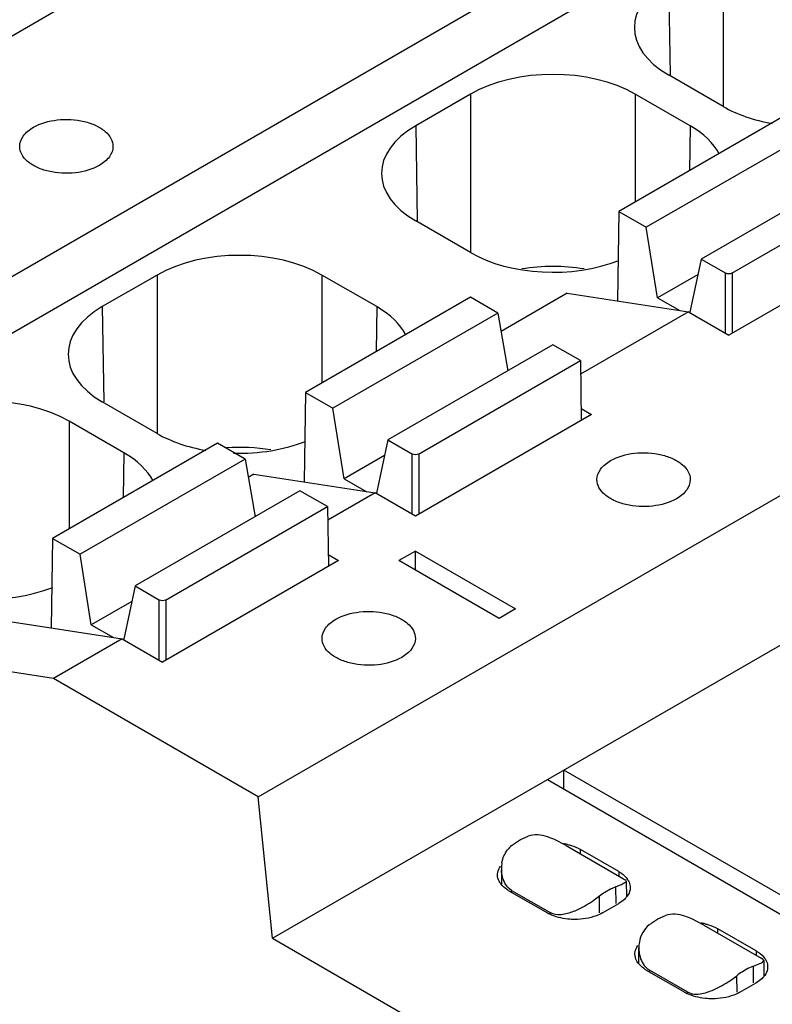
# Model space of a CAD drawing. Header units: inches. Extents: x 0 to 22, y 0 to 17.
# Tile 7 of 51: x 2.4 to 2.8, y 13.9 to 14.4. Entities that reach past the tile are written whole.
import ezdxf

# ---------------------------------------------------------------- set-up
doc = ezdxf.new("R2010")
doc.units = ezdxf.units.IN
doc.header["$LTSCALE"] = 1.21
doc.header["$MEASUREMENT"] = 0
doc.layers.get('0').update_dxf_attribs({"linetype": 'CONTINUOUS'})

msp = doc.modelspace()

# ---------------------------------------------------------------- linework, layer by layer
at = {"color": 7, "linetype": 'CONTINUOUS'}
for p, q in [((2.2317021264, 14.1622284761), (3.3786627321, 14.8244691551)), ((3.3813972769, 14.797174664), (2.2344366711, 14.134933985)), ((2.5223502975, 13.9944118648), (3.6693109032, 14.6566525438)), ((2.5295284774, 13.9227638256), (3.6764890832, 14.5850045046)), ((2.7578086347, 14.4241890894), (2.7578086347, 14.3439667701)), ((2.4478786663, 14.408715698), (2.3932226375, 14.377157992)), ((2.7300952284, 14.408187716), (2.7308239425, 14.3599791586)), ((2.7578086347, 14.3439667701), (2.7300952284, 14.3599681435)), ((2.6297499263, 14.3502495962), (2.60203652, 14.3342482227)), ((2.6297499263, 14.3502495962), (2.6297499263, 14.2700272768)), ((2.7132632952, 14.3502495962), (2.7132632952, 14.2956659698)), ((2.7409767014, 14.3342482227), (2.7132632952, 14.3502495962)), ((2.7884297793, 14.3390661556), (2.7049132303, 14.290844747)), ((2.60203652, 14.3342482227), (2.6027652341, 14.2860396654)), ((2.8023492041, 14.3310292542), (2.7188326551, 14.2828078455)), ((2.7409767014, 14.3342482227), (2.7406323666, 14.3114685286)), ((2.8301880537, 14.3149554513), (2.7466715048, 14.2667340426)), ((2.7621348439, 14.259588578), (2.8441074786, 14.3069185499)), ((2.7049132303, 14.290844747), (2.7042279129, 14.2455071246)), ((2.7049132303, 14.290844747), (2.7188326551, 14.2828078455)), ((2.6297499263, 14.2700272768), (2.60203652, 14.2860286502)), ((2.7245070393, 14.2471064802), (2.7188326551, 14.2828078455)), ((2.8496752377, 14.2795957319), (2.7605909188, 14.2281595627)), ((2.7466715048, 14.2667340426), (2.7409205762, 14.2397841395)), ((2.7466715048, 14.2667340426), (2.7590470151, 14.2595885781)), ((2.4710684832, 14.2586289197), (2.443355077, 14.2426275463)), ((2.4710684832, 14.2586289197), (2.4710684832, 14.1784066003)), ((2.5545818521, 14.2586289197), (2.5545818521, 14.2040452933)), ((2.5822952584, 14.2426275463), (2.5545818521, 14.2586289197)), ((2.7450091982, 14.2589441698), (2.7245070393, 14.2471064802)), ((2.7589206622, 14.2291239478), (2.7589206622, 14.2596615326)), ((2.762261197, 14.2596615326), (2.762261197, 14.2291239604)), ((2.6297483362, 14.2474454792), (2.5462317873, 14.1992240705)), ((2.6436677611, 14.2394085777), (2.6297483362, 14.2474454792)), ((2.6788029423, 14.2494428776), (2.6452881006, 14.2300918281)), ((2.6788029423, 14.2494428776), (2.7401865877, 14.2399407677)), ((2.7245070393, 14.2471064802), (2.7357201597, 14.240632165)), ((2.443355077, 14.2426275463), (2.4440837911, 14.1944189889)), ((2.5822952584, 14.2426275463), (2.5819509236, 14.2198478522)), ((2.6436677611, 14.2394085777), (2.5601512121, 14.1911871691)), ((2.6436677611, 14.2394085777), (2.6487485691, 14.2101945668)), ((2.7401865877, 14.2399407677), (2.6855305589, 14.2083830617)), ((2.7401865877, 14.2399407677), (2.7605909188, 14.2281595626)), ((2.6715066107, 14.2233347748), (2.5879900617, 14.1751133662)), ((2.6854260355, 14.2152978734), (2.6715066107, 14.2233347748)), ((2.6034534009, 14.1679679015), (2.6854260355, 14.2152978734)), ((2.6854260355, 14.2152978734), (2.6858836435, 14.1850245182)), ((2.5462317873, 14.1992240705), (2.5455464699, 14.1538864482)), ((2.5462317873, 14.1992240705), (2.5601512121, 14.1911871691)), ((2.4710684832, 14.1784066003), (2.443355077, 14.1944079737)), ((2.5658255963, 14.1554858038), (2.5601512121, 14.1911871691)), ((2.6857936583, 14.190977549), (2.6909937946, 14.1879750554)), ((2.6909937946, 14.1879750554), (2.6019094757, 14.1365388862)), ((2.4265231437, 14.1846894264), (2.4265231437, 14.1301058)), ((2.45423655, 14.168688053), (2.4265231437, 14.1846894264)), ((2.5016896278, 14.1735059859), (2.4181730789, 14.1252845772)), ((2.5156090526, 14.1654690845), (2.5016896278, 14.1735059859)), ((2.5879900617, 14.1751133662), (2.5822391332, 14.148163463)), ((2.5879900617, 14.1751133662), (2.6003655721, 14.1679679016)), ((2.45423655, 14.168688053), (2.4538922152, 14.1459083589)), ((2.5863277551, 14.1673234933), (2.5658255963, 14.1554858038)), ((2.6002392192, 14.1375032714), (2.6002392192, 14.1680408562)), ((2.6035797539, 14.1680408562), (2.6035797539, 14.1375032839)), ((2.5156090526, 14.1654690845), (2.4320925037, 14.1172476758)), ((2.5156090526, 14.1654690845), (2.5206898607, 14.1362550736)), ((2.5201214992, 14.1578222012), (2.5172293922, 14.1561523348)), ((2.5201214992, 14.1578222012), (2.5815051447, 14.1483200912)), ((2.5658255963, 14.1554858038), (2.5770387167, 14.1490114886)), ((2.5434479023, 14.1493952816), (2.4599313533, 14.1011738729)), ((2.5573673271, 14.1413583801), (2.5434479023, 14.1493952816)), ((2.5815051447, 14.1483200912), (2.5574718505, 14.1344435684)), ((2.6019094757, 14.1365388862), (2.5815051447, 14.1483200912)), ((2.4753946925, 14.0940284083), (2.5573673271, 14.1413583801)), ((2.5573673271, 14.1413583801), (2.5578249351, 14.1110850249)), ((2.4181730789, 14.1252845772), (2.4174877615, 14.0799469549)), ((2.4181730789, 14.1252845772), (2.4320925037, 14.1172476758)), ((2.4377668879, 14.0815463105), (2.4320925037, 14.1172476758)), ((2.5577349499, 14.1170380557), (2.5629350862, 14.1140355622)), ((2.6019094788, 14.1188577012), (2.5935578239, 14.1140355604)), ((2.6019094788, 14.1092134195), (2.6019094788, 14.1188577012)), ((2.6019094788, 14.1188577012), (2.6525867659, 14.0895972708)), ((2.5629350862, 14.1140355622), (2.4738507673, 14.0625993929)), ((2.644235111, 14.08477513), (2.5935578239, 14.1140355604)), ((2.4599313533, 14.1011738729), (2.4541804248, 14.0742239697)), ((2.4599313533, 14.1011738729), (2.4723068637, 14.0940284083)), ((2.4582690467, 14.093384), (2.4377668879, 14.0815463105)), ((2.4721805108, 14.0635637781), (2.4721805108, 14.0941013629)), ((2.4755210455, 14.0941013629), (2.4755210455, 14.0635637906)), ((2.6525867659, 14.0895972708), (2.644235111, 14.08477513)), ((2.3920627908, 14.0838827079), (2.4534464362, 14.074380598)), ((2.4377668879, 14.0815463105), (2.4489800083, 14.0750719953)), ((2.4534464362, 14.074380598), (2.4186478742, 14.0542883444)), ((2.4534464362, 14.074380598), (2.4738507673, 14.0625993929)), ((2.4186478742, 14.0542883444), (2.3574585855, 14.0639026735)), ((2.5223502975, 13.9944118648), (2.4186478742, 14.0542883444)), ((2.6770743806, 13.9983106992), (2.6770743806, 14.0079549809)), ((2.987690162, 13.8286093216), (2.6770743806, 14.0079549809)), ((2.6687227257, 14.00313284), (2.9793385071, 13.8237871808)), ((2.5295284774, 13.9227638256), (2.5223502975, 13.9944118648)), ((2.6562134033, 13.9733188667), (2.6589783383, 13.9745170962)), ((2.6782973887, 13.9696789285), (2.6722857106, 13.9727956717)), ((2.6782974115, 13.9696790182), (2.7073471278, 13.9529060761)), ((2.6854260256, 13.9655630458), (2.6854260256, 13.9677704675)), ((2.7049132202, 13.9565188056), (2.6854260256, 13.9677704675)), ((2.6454521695, 13.9581131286), (2.645422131, 13.9501814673)), ((2.7049132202, 13.9565188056), (2.7049132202, 13.9543113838)), ((2.7086804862, 13.9516779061), (2.7087402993, 13.943763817)), ((2.6492355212, 13.9468745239), (2.6687227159, 13.9356228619)), ((2.6506231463, 13.9460733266), (2.6506266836, 13.9470073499)), ((2.6506266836, 13.9470073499), (2.6701136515, 13.9357558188)), ((2.7006901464, 13.9476385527), (2.6979019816, 13.9460264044)), ((2.7034581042, 13.9488350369), (2.7006901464, 13.9476385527)), ((2.7035215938, 13.9404344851), (2.7034581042, 13.9488350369)), ((2.705607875, 13.9496579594), (2.7034581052, 13.9488350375)), ((2.6951375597, 13.9440240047), (2.692449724, 13.9420401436)), ((2.6951692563, 13.935617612), (2.6951375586, 13.9440240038)), ((2.6965615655, 13.9356228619), (2.7049132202, 13.9404450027)), ((2.6701161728, 13.9350871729), (2.6701136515, 13.9357558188)), ((2.7258105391, 13.9331343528), (2.7285754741, 13.9343325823)), ((2.7478945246, 13.9294944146), (2.7418828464, 13.9326111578)), ((2.7478945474, 13.9294945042), (2.776944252, 13.9127215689)), ((2.7550231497, 13.9253785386), (2.7550231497, 13.9275859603)), ((2.7745103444, 13.9163342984), (2.7550231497, 13.9275859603)), ((2.5295284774, 13.9227638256), (2.8535570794, 13.7356737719)), ((2.7150192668, 13.90999695), (2.7150493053, 13.9179286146)), ((2.7745103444, 13.9163342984), (2.7745103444, 13.9141268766)), ((2.7777433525, 13.9122142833), (2.7769444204, 13.9127213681)), ((2.7780149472, 13.9109879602), (2.778277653, 13.9114933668)), ((2.7782776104, 13.9114933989), (2.7783374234, 13.9035793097)), ((2.7188326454, 13.9066900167), (2.73831984, 13.8954383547)), ((2.7202238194, 13.9068228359), (2.7202202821, 13.9058888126)), ((2.7202238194, 13.9068228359), (2.7397107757, 13.8955713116)), ((2.7702872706, 13.9074540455), (2.7674991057, 13.9058418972)), ((2.7730552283, 13.9086505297), (2.7702872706, 13.9074540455)), ((2.7731187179, 13.9002499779), (2.7730552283, 13.9086505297)), ((2.7621455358, 13.9019235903), (2.7647340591, 13.9038398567)), ((2.7647663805, 13.8954331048), (2.7647346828, 13.9038394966)), ((2.7661586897, 13.8954383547), (2.7745103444, 13.9002604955)), ((2.7397132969, 13.8949026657), (2.7397107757, 13.8955713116)), ((2.7397107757, 13.8955713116), (2.7418391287, 13.8947254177))]:
    msp.add_line(p, q, dxfattribs=at)
for centre, radius, start, end in [((2.6587078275, 13.9596238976), 0.0129017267, 128.6054684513, 142.1999752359), ((2.6720174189, 13.9408400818), 0.0302212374, 76.6777119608, 80.6530994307), ((2.6629840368, 13.9580491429), 0.0175320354, 179.7909579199, 182.4144990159), ((2.6626372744, 13.958058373), 0.0171852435, 170.0412744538, 179.8175131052), ((2.7019166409, 13.9475989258), 0.0089518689, 29.4241108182, 35.5028975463), ((2.6529722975, 13.9563163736), 0.0098575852, 215.474204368, 218.7599090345), ((2.7171563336, 13.9165353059), 0.0352200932, 123.1399937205, 128.6951441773), ((2.7004986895, 13.9504305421), 0.0107264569, 318.0146551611, 321.3302023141), ((2.7011861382, 13.9498796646), 0.0098455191, 321.3334823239, 324.527120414), ((2.6783516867, 13.9523241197), 0.0192782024, 240.0347597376, 243.4737712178), ((2.7416145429, 13.9006555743), 0.0302212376, 76.6777119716, 80.6531001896), ((2.7322311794, 13.917874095), 0.0171820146, 170.012127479, 179.8182668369), ((2.7715134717, 13.9074142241), 0.0089522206, 29.4288082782, 35.5028203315), ((2.7225694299, 13.9161318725), 0.0098575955, 215.4742055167, 218.7599887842), ((2.7245679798, 13.9141710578), 0.0085412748, 223.8716632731, 232.6507935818), ((2.7241943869, 13.9136869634), 0.0079297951, 232.6746554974, 239.9526840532), ((2.7867534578, 13.8763507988), 0.0352200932, 123.1399937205, 128.6951441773), ((2.770095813, 13.9102460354), 0.0107264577, 318.0146494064, 321.3302022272), ((2.7707832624, 13.9096951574), 0.0098455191, 321.3334823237, 324.5271204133), ((2.7479488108, 13.9121396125), 0.0192782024, 240.0347597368, 243.473771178)]:
    msp.add_arc(centre, radius, start, end, dxfattribs=at)
for centre, major_axis, ratio, start_param, end_param in [((2.7718582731, 14.3840779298), (0.0590596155, -0), 0.5773434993, 2.3562325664, 3.9269527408), ((2.6715066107, 14.3261361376), (0.0590551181, -0), 0.5774314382, 0.7854362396, 2.356156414), ((2.7995653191, 14.3680802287), (0.0590551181, -0), 0.5774314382, -2.356156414, -1.8623588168), ((2.6437995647, 14.3101384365), (0.0590596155, -0), 0.5773434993, 2.3562325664, 3.9269527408), ((2.6992136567, 14.3101384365), (0.0590596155, -0), 0.5773434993, 0.2915609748, 0.7853600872), ((2.5128251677, 14.2345154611), (0.0590551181, -0), 0.5774314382, 0.7854362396, 2.356156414), ((2.6715066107, 14.2941407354), (0.0590551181, -0), 0.5774314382, -2.356156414, -0.9688418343), ((2.6715066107, 14.2288609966), (0.0590551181, -0), 0.5774314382, 1.3002730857, 1.8413253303), ((2.4851181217, 14.21851776), (0.0590596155, -0), 0.5773434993, 2.3562325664, 3.9269527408), ((2.5405322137, 14.21851776), (0.0590596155, -0), 0.5773434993, 0.2915609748, 0.7853600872), ((2.3847664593, 14.1605759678), (0.0590551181, -0), 0.5774314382, 0.7854362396, 2.356156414), ((2.5128251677, 14.2025200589), (0.0590551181, -0), 0.5774314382, -2.356156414, -1.8623588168), ((2.5128251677, 14.1372403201), (0.0590551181, -0), 0.5774314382, 1.3002730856, 1.6824689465), ((2.5128251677, 14.2025200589), (0.0590551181, -0), 0.5774314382, -1.6230287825, -0.9688418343), ((2.4124735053, 14.1445782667), (0.0590596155, -0), 0.5773434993, 0.2915609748, 0.7853600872), ((2.3847664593, 14.1285805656), (0.0590551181, -0), 0.5774314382, -2.356156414, -0.9688418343)]:
    msp.add_ellipse(centre, major_axis=major_axis, ratio=ratio, start_param=start_param, end_param=end_param, dxfattribs=at)
for points, knots in [([(2.4084294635, 14.3334429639), (2.4120841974, 14.3355531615), (2.4208197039, 14.3379172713), (2.4318648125, 14.3373580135), (2.4399744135, 14.3346554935), (2.4447172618, 14.3317634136), (2.4479304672, 14.3281091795), (2.4487538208, 14.3251612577), (2.4487544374, 14.3237986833)], [0, 0, 0, 0, 0.2699311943, 0.5613185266, 0.6954613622, 0.8131323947, 0.912847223, 1, 1, 1, 1]), ([(2.4015111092, 14.3237986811), (2.4015102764, 14.3256387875), (2.4031199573, 14.3297446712), (2.4064758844, 14.3323149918), (2.4084294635, 14.3334429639)], [0, 0, 0, 0, 0.4492511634, 1, 1, 1, 1]), ([(2.4418360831, 14.3141544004), (2.4381813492, 14.3120442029), (2.4294458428, 14.3096800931), (2.4184007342, 14.3102393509), (2.4102911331, 14.3129418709), (2.4055482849, 14.3158339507), (2.4023350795, 14.3194881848), (2.4015117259, 14.3224361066), (2.4015111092, 14.3237986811)], [0, 0, 0, 0, 0.2699311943, 0.5613185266, 0.6954613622, 0.8131323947, 0.912847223, 1, 1, 1, 1]), ([(2.4487544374, 14.3237986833), (2.4487552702, 14.3219585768), (2.4471455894, 14.3178526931), (2.4437896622, 14.3152823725), (2.4418360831, 14.3141544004)], [0, 0, 0, 0, 0.4492511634, 1, 1, 1, 1]), ([(2.7621348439, 14.259588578), (2.7616795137, 14.259325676), (2.7605909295, 14.2592055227), (2.7595023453, 14.2593256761), (2.7590470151, 14.2595885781)], [0, 0, 0, 0, 0.5000000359, 1, 1, 1, 1]), ([(2.6034534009, 14.1679679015), (2.6029980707, 14.1677049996), (2.6019094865, 14.1675848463), (2.6008209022, 14.1677049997), (2.6003655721, 14.1679679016)], [0, 0, 0, 0, 0.5000000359, 1, 1, 1, 1]), ([(2.7007373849, 14.1646680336), (2.7043921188, 14.1667782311), (2.7131276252, 14.1691423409), (2.7241727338, 14.1685830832), (2.7322823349, 14.1658805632), (2.7370251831, 14.1629884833), (2.7402383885, 14.1593342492), (2.7410617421, 14.1563863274), (2.7410623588, 14.155023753)], [0, 0, 0, 0, 0.2699311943, 0.5613185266, 0.6954613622, 0.8131323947, 0.912847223, 1, 1, 1, 1]), ([(2.6938190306, 14.1550237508), (2.6938181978, 14.1568638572), (2.6954278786, 14.1609697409), (2.6987838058, 14.1635400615), (2.7007373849, 14.1646680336)], [0, 0, 0, 0, 0.4492511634, 1, 1, 1, 1]), ([(2.7341440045, 14.1453794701), (2.7304892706, 14.1432692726), (2.7217537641, 14.1409051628), (2.7107086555, 14.1414644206), (2.7025990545, 14.1441669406), (2.6978562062, 14.1470590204), (2.6946430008, 14.1507132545), (2.6938196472, 14.1536611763), (2.6938190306, 14.1550237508)], [0, 0, 0, 0, 0.2699311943, 0.5613185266, 0.6954613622, 0.8131323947, 0.912847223, 1, 1, 1, 1]), ([(2.7410623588, 14.155023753), (2.7410631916, 14.1531836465), (2.7394535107, 14.1490777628), (2.7360975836, 14.1465074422), (2.7341440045, 14.1453794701)], [0, 0, 0, 0, 0.4492511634, 1, 1, 1, 1]), ([(2.4753946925, 14.0940284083), (2.4749393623, 14.0937655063), (2.4738507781, 14.093645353), (2.4727621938, 14.0937655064), (2.4723068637, 14.0940284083)], [0, 0, 0, 0, 0.5000000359, 1, 1, 1, 1]), ([(2.5615431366, 14.0842990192), (2.5651978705, 14.0864092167), (2.573933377, 14.0887733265), (2.5849784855, 14.0882140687), (2.5930880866, 14.0855115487), (2.5978309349, 14.0826194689), (2.6010441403, 14.0789652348), (2.6018674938, 14.076017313), (2.6018681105, 14.0746547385)], [0, 0, 0, 0, 0.2699311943, 0.5613185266, 0.6954613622, 0.8131323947, 0.912847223, 1, 1, 1, 1]), ([(2.5546247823, 14.0746547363), (2.5546239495, 14.0764948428), (2.5562336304, 14.0806007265), (2.5595895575, 14.0831710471), (2.5615431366, 14.0842990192)], [0, 0, 0, 0, 0.4492511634, 1, 1, 1, 1]), ([(2.5949497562, 14.0650104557), (2.5912950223, 14.0629002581), (2.5825595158, 14.0605361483), (2.5715144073, 14.0610954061), (2.5634048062, 14.0637979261), (2.558661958, 14.066690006), (2.5554487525, 14.0703442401), (2.554625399, 14.0732921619), (2.5546247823, 14.0746547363)], [0, 0, 0, 0, 0.2699311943, 0.5613185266, 0.6954613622, 0.8131323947, 0.912847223, 1, 1, 1, 1]), ([(2.6018681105, 14.0746547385), (2.6018689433, 14.0728146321), (2.6002592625, 14.0687087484), (2.5969033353, 14.0661384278), (2.5949497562, 14.0650104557)], [0, 0, 0, 0, 0.4492511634, 1, 1, 1, 1]), ([(2.6506577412, 13.9697060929), (2.651108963, 13.9700655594), (2.6528688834, 13.9714038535), (2.6547552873, 13.9725809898), (2.6562134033, 13.9733188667)], [0, 0, 0, 0, 0.2609135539, 1, 1, 1, 1]), ([(2.6722857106, 13.9727956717), (2.6711349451, 13.9733029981), (2.666969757, 13.9749284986), (2.6620490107, 13.9756202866), (2.6589789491, 13.9745167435)], [0, 0, 0, 0, 0.2782369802, 1, 1, 1, 1]), ([(2.6789812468, 13.9702480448), (2.6795745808, 13.9701072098), (2.6817992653, 13.969503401), (2.68395728, 13.9686185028), (2.6854260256, 13.9677704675)], [0, 0, 0, 0, 0.2644710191, 1, 1, 1, 1]), ([(2.6434703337, 13.9549114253), (2.6434703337, 13.9552807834), (2.6435995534, 13.9568160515), (2.6442686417, 13.958277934), (2.644944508, 13.9592271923)], [0, 0, 0, 0, 0.240680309, 1, 1, 1, 1]), ([(2.7049132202, 13.9565188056), (2.7053588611, 13.9562614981), (2.7069612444, 13.9552429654), (2.7084002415, 13.9539268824), (2.7092042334, 13.9527976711)], [0, 0, 0, 0, 0.2707257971, 1, 1, 1, 1]), ([(2.644944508, 13.9505956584), (2.6447077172, 13.9509282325), (2.6438976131, 13.9522302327), (2.6434703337, 13.9537859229), (2.6434703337, 13.9549114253)], [0, 0, 0, 0, 0.2661815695, 1, 1, 1, 1]), ([(2.7086805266, 13.9516778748), (2.7086837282, 13.9512905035), (2.7074311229, 13.9504201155), (2.7064034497, 13.9499867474), (2.705607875, 13.9496579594)], [0, 0, 0, 0, 0.3103491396, 1, 1, 1, 1]), ([(2.7073472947, 13.9529058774), (2.7076684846, 13.9527203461), (2.708159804, 13.9524363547), (2.7086128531, 13.9519964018), (2.7086655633, 13.95179083)], [0, 0, 0, 0, 0.6360742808, 1, 1, 1, 1]), ([(2.7097137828, 13.9519967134), (2.7098702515, 13.9517186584), (2.7104104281, 13.9506218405), (2.7106784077, 13.9493852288), (2.7106784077, 13.9484819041)], [0, 0, 0, 0, 0.2610122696, 1, 1, 1, 1]), ([(2.6492355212, 13.9468745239), (2.6488374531, 13.9471043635), (2.6473873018, 13.9480170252), (2.6460708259, 13.9491661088), (2.645285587, 13.9501449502)], [0, 0, 0, 0, 0.2680934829, 1, 1, 1, 1]), ([(2.7106784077, 13.9484819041), (2.7106784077, 13.948112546), (2.7105491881, 13.946577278), (2.7098800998, 13.9451153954), (2.7092042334, 13.9441661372)], [0, 0, 0, 0, 0.240680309, 1, 1, 1, 1]), ([(2.692449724, 13.9420401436), (2.6899519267, 13.9403242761), (2.6864608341, 13.9382845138), (2.6827801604, 13.9366609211), (2.6818585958, 13.9362987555)], [0, 0, 0, 0, 0.7537218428, 1, 1, 1, 1]), ([(2.708471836, 13.9432551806), (2.7082336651, 13.942990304), (2.7071669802, 13.9419121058), (2.7059168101, 13.9410244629), (2.7049132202, 13.9404450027)], [0, 0, 0, 0, 0.2351101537, 1, 1, 1, 1]), ([(2.6818585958, 13.9362987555), (2.6798907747, 13.9355254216), (2.6760460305, 13.9342707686), (2.6717605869, 13.934804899), (2.6701136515, 13.9357558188)], [0, 0, 0, 0, 0.5264656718, 1, 1, 1, 1]), ([(2.6826421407, 13.9322941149), (2.6814758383, 13.9322941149), (2.6770660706, 13.9325215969), (2.6726515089, 13.9336207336), (2.6697418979, 13.9350753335)], [0, 0, 0, 0, 0.2639138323, 1, 1, 1, 1]), ([(2.6965615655, 13.9356228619), (2.695610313, 13.9350736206), (2.6912399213, 13.9330474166), (2.6863447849, 13.9322941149), (2.6826421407, 13.9322941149)], [0, 0, 0, 0, 0.228788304, 1, 1, 1, 1]), ([(2.720254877, 13.929521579), (2.7207060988, 13.9298810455), (2.7224660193, 13.9312193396), (2.7243524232, 13.9323964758), (2.7258105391, 13.9331343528)], [0, 0, 0, 0, 0.2609135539, 1, 1, 1, 1]), ([(2.7418828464, 13.9326111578), (2.7407320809, 13.9331184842), (2.7365668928, 13.9347439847), (2.7316461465, 13.9354357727), (2.7285760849, 13.9343322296)], [0, 0, 0, 0, 0.2782369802, 1, 1, 1, 1]), ([(2.7202555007, 13.9295212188), (2.7189331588, 13.9284677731), (2.7167028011, 13.9257919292), (2.7156042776, 13.9225197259), (2.715309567, 13.9208541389)], [0, 0, 0, 0, 0.4998820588, 1, 1, 1, 1]), ([(2.7485783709, 13.9300635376), (2.7491717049, 13.9299227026), (2.7513963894, 13.9293188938), (2.7535544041, 13.9284339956), (2.7550231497, 13.9275859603)], [0, 0, 0, 0, 0.2644710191, 1, 1, 1, 1]), ([(2.7130674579, 13.9147269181), (2.7130674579, 13.9150962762), (2.7131966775, 13.9166315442), (2.7138657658, 13.9180934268), (2.7145416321, 13.9190426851)], [0, 0, 0, 0, 0.240680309, 1, 1, 1, 1]), ([(2.7150492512, 13.9179285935), (2.7150459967, 13.9170404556), (2.7152880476, 13.9136087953), (2.7166299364, 13.910100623), (2.7184106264, 13.9082515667)], [0, 0, 0, 0, 0.2570443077, 1, 1, 1, 1]), ([(2.7745103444, 13.9163342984), (2.7749559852, 13.9160769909), (2.7765583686, 13.9150584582), (2.7779973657, 13.9137423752), (2.7788013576, 13.9126131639)], [0, 0, 0, 0, 0.2707257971, 1, 1, 1, 1]), ([(2.7145416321, 13.9104111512), (2.7143048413, 13.9107437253), (2.7134947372, 13.9120457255), (2.7130674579, 13.9136014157), (2.7130674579, 13.9147269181)], [0, 0, 0, 0, 0.2661815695, 1, 1, 1, 1]), ([(2.778277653, 13.9114933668), (2.7782771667, 13.9115520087), (2.7782082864, 13.9118587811), (2.7779420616, 13.912066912), (2.7777433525, 13.9122142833)], [0, 0, 0, 0, 0.1916231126, 1, 1, 1, 1]), ([(2.7793105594, 13.9118128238), (2.7794670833, 13.9115347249), (2.7800074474, 13.9104377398), (2.7802755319, 13.9092008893), (2.7802755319, 13.9082973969)], [0, 0, 0, 0, 0.2610159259, 1, 1, 1, 1]), ([(2.7188326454, 13.9066900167), (2.7184345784, 13.9069198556), (2.716984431, 13.9078325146), (2.7156679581, 13.9089815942), (2.7148827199, 13.9099604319)], [0, 0, 0, 0, 0.268093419, 1, 1, 1, 1]), ([(2.7730546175, 13.9086508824), (2.7741633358, 13.9090476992), (2.7758432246, 13.9097240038), (2.777550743, 13.9105247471), (2.7780149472, 13.9109879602)], [0, 0, 0, 0, 0.64230791, 1, 1, 1, 1]), ([(2.7802755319, 13.9082973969), (2.7802755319, 13.9079280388), (2.7801463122, 13.9063927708), (2.7794772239, 13.9049308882), (2.7788013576, 13.90398163)], [0, 0, 0, 0, 0.240680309, 1, 1, 1, 1]), ([(2.7514594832, 13.8961157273), (2.7523902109, 13.8964816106), (2.7561052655, 13.8981227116), (2.7596282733, 13.9001855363), (2.7621455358, 13.9019235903)], [0, 0, 0, 0, 0.2463780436, 1, 1, 1, 1]), ([(2.7780689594, 13.9030706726), (2.7778307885, 13.9028057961), (2.7767641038, 13.9017275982), (2.775513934, 13.9008399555), (2.7745103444, 13.9002604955)], [0, 0, 0, 0, 0.235110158, 1, 1, 1, 1]), ([(2.7522392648, 13.8921096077), (2.7510729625, 13.8921096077), (2.7466631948, 13.8923370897), (2.7422486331, 13.8934362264), (2.739339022, 13.8948908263)], [0, 0, 0, 0, 0.2639138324, 1, 1, 1, 1]), ([(2.7418391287, 13.8947254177), (2.7425892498, 13.8945434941), (2.74588192, 13.8942174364), (2.7491315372, 13.895200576), (2.7514594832, 13.8961157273)], [0, 0, 0, 0, 0.2358116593, 1, 1, 1, 1]), ([(2.7661586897, 13.8954383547), (2.7652074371, 13.8948891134), (2.7608370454, 13.8928629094), (2.7559419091, 13.8921096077), (2.7522392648, 13.8921096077)], [0, 0, 0, 0, 0.228788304, 1, 1, 1, 1])]:
    msp.add_open_spline(points, degree=3, knots=knots, dxfattribs=at)
for points in [[(2.645710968, 13.9610303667), (2.6461209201, 13.9633542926), (2.6470666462, 13.9656672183), (2.6485134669, 13.9675314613)], [(2.6471601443, 13.9507441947), (2.6460943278, 13.9527374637), (2.6455627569, 13.9550522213), (2.6454675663, 13.9573105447)], [(2.6506266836, 13.9470073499), (2.6491552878, 13.9478569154), (2.6479612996, 13.9492458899), (2.6471601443, 13.9507441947)]]:
    msp.add_open_spline(points, degree=3, dxfattribs=at)

doc.saveas('drawing.dxf')
